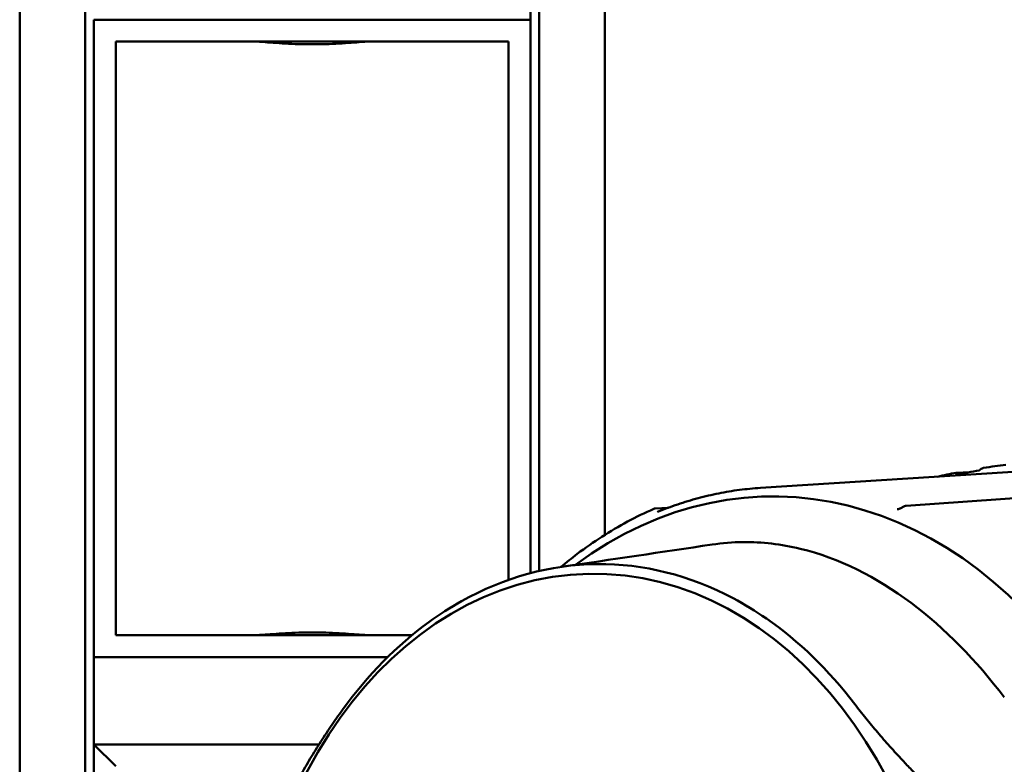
# Model space of a CAD drawing. Header units: millimetres. Extents: x 0 to 4686, y -120 to 1682.
# Tile 93 of 256: x 591 to 614, y 1102 to 1119. Entities that reach past the tile are written whole.
import ezdxf

# ---------------------------------------------------------------- set-up
doc = ezdxf.new("R2010")
doc.units = ezdxf.units.MM
doc.header["$LTSCALE"] = 2
doc.layers.add('Sichtbar (ISO)', color=7, linetype='Continuous', lineweight=50)

msp = doc.modelspace()

# ---------------------------------------------------------------- linework, layer by layer
at = {"layer": 'Sichtbar (ISO)'}
for p, q in [((590.9713, 1086.6471), (590.9713, 1136.6471)), ((592.4713, 1086.6471), (592.4713, 1136.6471)), ((602.8713, 1136.6471), (602.8713, 1106.3191)), ((604.3713, 1136.6471), (604.3713, 1107.1452)), ((602.6713, 1118.9471), (602.6713, 1120.9471)), ((602.6713, 1118.9471), (592.6713, 1118.9471)), ((592.6713, 1118.9471), (592.6713, 1113.4471)), ((602.6713, 1113.4471), (602.6713, 1118.9471)), ((593.1713, 1118.4471), (593.1713, 1113.4471)), ((602.1713, 1118.4471), (593.1713, 1118.4471)), ((602.1713, 1113.4471), (602.1713, 1118.4471)), ((592.6713, 1113.4471), (592.6713, 1109.8471)), ((593.1713, 1113.4471), (593.1713, 1109.8471)), ((602.1713, 1109.8471), (602.1713, 1113.4471)), ((602.6713, 1109.8471), (602.6713, 1113.4471)), ((592.6713, 1109.8471), (592.6713, 1104.3471)), ((593.1713, 1109.8471), (593.1713, 1104.8471)), ((602.1713, 1106.116), (602.1713, 1109.8471)), ((602.6713, 1106.2698), (602.6713, 1109.8471)), ((607.9367, 1108.2222), (614.192, 1108.6192)), ((612.4338, 1108.571), (612.7267, 1108.5841)), ((614.9089, 1108.0717), (611.278, 1107.813)), ((605.8294, 1107.7695), (605.5282, 1107.7499)), ((611.1374, 1107.7523), (611.241, 1107.8028)), ((593.1713, 1104.8471), (599.9553, 1104.8471)), ((592.6713, 1104.3471), (592.6713, 1102.3471)), ((592.6713, 1104.3471), (599.4003, 1104.3471)), ((592.6713, 1102.3471), (593.1713, 1101.8471)), ((592.6713, 1093.3471), (592.6713, 1102.3471)), ((597.8271, 1102.3471), (592.6713, 1102.3471))]:
    msp.add_line(p, q, dxfattribs=at)
for centre, start, end in [((611.2847, 1107.7129), 94.11514, 115.95715), ((605.5352, 1107.6498), 93.77048, 113.51164)]:
    msp.add_arc(centre, 0.1, start, end, dxfattribs=at)
for centre, major_axis, ratio, start_param, end_param in [((608.3313, 1095.435), (-0.2365, 12.59), 0.7464272, 2.651834, 6.7730216), ((611.2847, 1107.7129), (-0.0072, 0.0997), 0.7764991, 6.276754, 6.2831845), ((611.1812, 1107.6624), (-0.0438, 0.0899), 0.0031488, 0, 0.0001218)]:
    msp.add_ellipse(centre, major_axis=major_axis, ratio=ratio, start_param=start_param, end_param=end_param, dxfattribs=at)
msp.add_ellipse((604.2091, 1095.3575), major_axis=(-0.2047, 10.8981), ratio=0.7464272, dxfattribs=at)
for points, knots in [([(599.0569, 1118.4471), (598.9858, 1118.447), (598.8998, 1118.4425), (598.6633, 1118.4269), (598.4832, 1118.4122), (598.0881, 1118.3898), (597.8731, 1118.3827), (597.4694, 1118.3827), (597.2544, 1118.3898), (596.8594, 1118.4122), (596.6792, 1118.4269), (596.4427, 1118.4425), (596.3567, 1118.447), (596.2856, 1118.4471)], [0.32829339, 0.32829339, 0.32829339, 0.32829339, 0.36846595, 0.36846595, 0.42902059, 0.42902059, 0.48957522, 0.48957522, 0.55012985, 0.55012985, 0.61068448, 0.61068448, 0.65085704, 0.65085704, 0.65085704, 0.65085704]), ([(612.4338, 1108.571), (612.4285, 1108.5708), (612.424, 1108.57), (612.417, 1108.5669), (612.4146, 1108.5649), (612.4121, 1108.5595), (612.412, 1108.5563), (612.414, 1108.549), (612.4161, 1108.5451), (612.419, 1108.5408)], [0.000001, 0.000001, 0.000001, 0.000001, 0.002368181, 0.002368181, 0.0046252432, 0.0046252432, 0.0068461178, 0.0068461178, 0.0090794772, 0.0090794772, 0.0090794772, 0.0090794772]), ([(612.4261, 1108.5309), (612.425, 1108.5325), (612.4238, 1108.5342), (612.4215, 1108.5375), (612.4204, 1108.5392), (612.419, 1108.5408)], [-0.0018212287, -0.0018212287, -0.0018212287, -0.0018212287, -0.0009256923, -0.0009256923, -0.0000178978, -0.0000178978, -0.0000178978, -0.0000178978]), ([(612.4261, 1108.5309), (612.5145, 1108.5465), (612.6028, 1108.5621), (612.7784, 1108.5933), (612.8657, 1108.6088), (612.9528, 1108.6244)], [0.00003871, 0.00003871, 0.00003871, 0.00003871, 0.02791826, 0.02791826, 0.055542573, 0.055542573, 0.055542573, 0.055542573]), ([(612.9744, 1108.6411), (612.9708, 1108.6383), (612.9672, 1108.6356), (612.96, 1108.63), (612.9564, 1108.6272), (612.9528, 1108.6244)], [-0.0028207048, -0.0028207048, -0.0028207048, -0.0028207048, -0.0014120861, -0.0014120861, -0.0000002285, -0.0000002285, -0.0000002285, -0.0000002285]), ([(612.9744, 1108.6411), (612.9902, 1108.6534), (613.0056, 1108.6633), (613.0266, 1108.6738), (613.0335, 1108.6766), (613.0438, 1108.6798), (613.0475, 1108.6807), (613.051, 1108.6812)], [0.000005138, 0.000005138, 0.000005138, 0.000005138, 0.006203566, 0.006203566, 0.009226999, 0.009226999, 0.010939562, 0.010939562, 0.010939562, 0.010939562]), ([(607.9367, 1108.2222), (607.7768, 1108.2121), (607.6171, 1108.1966), (607.2987, 1108.1549), (607.1399, 1108.1287), (606.8237, 1108.0658), (606.6662, 1108.029), (606.353, 1107.945), (606.1972, 1107.8977), (605.8878, 1107.7928), (605.7341, 1107.7352), (605.5817, 1107.6724)], [4.75151447, 4.75151447, 4.75151447, 4.75151447, 4.80149085, 4.80149085, 4.85146723, 4.85146723, 4.90144361, 4.90144361, 4.95141998, 4.95141998, 5.00139636, 5.00139636, 5.00139636, 5.00139636]), ([(605.4953, 1107.7415), (605.2923, 1107.6532), (605.0917, 1107.5559), (604.6959, 1107.3437), (604.5007, 1107.2288), (604.1167, 1106.9819), (603.9279, 1106.85), (603.6168, 1106.6145), (603.4926, 1106.5155), (603.3702, 1106.4127)], [5.01717904, 5.01717904, 5.01717904, 5.01717904, 5.08338606, 5.08338606, 5.14959308, 5.14959308, 5.2158001, 5.2158001, 5.2608022, 5.2608022, 5.2608022, 5.2608022]), ([(605.578, 1107.6711), (605.578, 1107.6711), (605.578, 1107.6711), (605.5781, 1107.6712), (605.5792, 1107.6715), (605.5813, 1107.6723), (605.5815, 1107.6724), (605.5817, 1107.6724)], [0.0017565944, 0.0017565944, 0.0017565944, 0.0017565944, 0.001827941, 0.001827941, 0.0034900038, 0.0034900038, 0.0036304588, 0.0036304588, 0.0036304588, 0.0036304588]), ([(611.073, 1107.7321), (611.0773, 1107.7325), (611.0822, 1107.7332), (611.0925, 1107.7354), (611.0981, 1107.7369), (611.112, 1107.7413), (611.1204, 1107.7446), (611.1315, 1107.7495), (611.1345, 1107.7509), (611.1374, 1107.7523)], [0, 0, 0, 0, 0.001680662, 0.001680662, 0.0034954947, 0.0034954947, 0.0061807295, 0.0061807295, 0.0071533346, 0.0071533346, 0.0071533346, 0.0071533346]), ([(613.5243, 1103.4258), (612.8802, 1104.267), (612.1705, 1105.0017), (610.5945, 1106.1843), (609.7393, 1106.6152), (608.4148, 1106.9331), (607.9764, 1106.9857), (607.3019, 1106.9788), (607.0649, 1106.9595), (606.8293, 1106.9245)], [0.00000321, 0.00000321, 0.00000321, 0.00000321, 0.35952926, 0.35952926, 0.72558459, 0.72558459, 0.90236743, 0.90236743, 0.99825291, 0.99825291, 0.99825291, 0.99825291]), ([(610.0992, 1103.2684), (609.5002, 1104.0529), (608.8184, 1104.7146), (607.8264, 1105.402), (607.5728, 1105.5568), (606.3205, 1106.222), (605.2602, 1106.4888), (603.1291, 1106.4657), (602.0734, 1106.1759), (600.8357, 1105.4837), (600.5855, 1105.3232), (599.6091, 1104.6142), (598.9434, 1103.9374), (598.3658, 1103.1396)], [0.0000433, 0.0000433, 0.0000433, 0.0000433, 0.3349903, 0.3349903, 0.4462097, 0.4462097, 0.8730149, 0.8730149, 1.299822, 1.299822, 1.4110917, 1.4110917, 1.7461923, 1.7461923, 1.7461923, 1.7461923]), ([(596.2856, 1104.8471), (596.3567, 1104.8472), (596.4427, 1104.8517), (596.6792, 1104.8673), (596.8594, 1104.882), (597.2544, 1104.9044), (597.4694, 1104.9115), (597.6713, 1104.9115), (597.8731, 1104.9115), (598.0881, 1104.9044), (598.4832, 1104.882), (598.6633, 1104.8673), (598.8998, 1104.8517), (598.9858, 1104.8472), (599.0569, 1104.8471)], [0.81786861, 0.81786861, 0.81786861, 0.81786861, 0.85804117, 0.85804117, 0.9185958, 0.9185958, 0.97915043, 0.97915043, 0.97915043, 1.03970506, 1.03970506, 1.10025969, 1.10025969, 1.14043226, 1.14043226, 1.14043226, 1.14043226])]:
    msp.add_open_spline(points, degree=3, knots=knots, dxfattribs=at)
for points in [[(613.051, 1108.6812), (613.2227, 1108.7085), (613.3934, 1108.7329), (613.5618, 1108.7542)], [(611.9914, 1108.4796), (612.1365, 1108.5115), (612.2815, 1108.5418), (612.4263, 1108.5702)], [(611.073, 1107.7322), (611.0727, 1107.7322), (611.0723, 1107.7322), (611.0719, 1107.7321)], [(603.3625, 1106.4116), (604.5274, 1106.5831), (605.6815, 1106.754), (606.8293, 1106.9245)]]:
    msp.add_open_spline(points, degree=3, dxfattribs=at)
for points, weights in [([(598.3658, 1103.1396), (597.2844, 1101.6477), (596.6663, 1100.0656)], [1.27927488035, 1.27927491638, 1.2314661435]), ([(613.0053, 1100.2449), (611.2235, 1101.8007), (610.0992, 1103.2684)], [1.2314661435, 1.27927491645, 1.27927488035])]:
    msp.add_rational_spline(points, weights, degree=2, dxfattribs=at)

doc.saveas('drawing.dxf')
